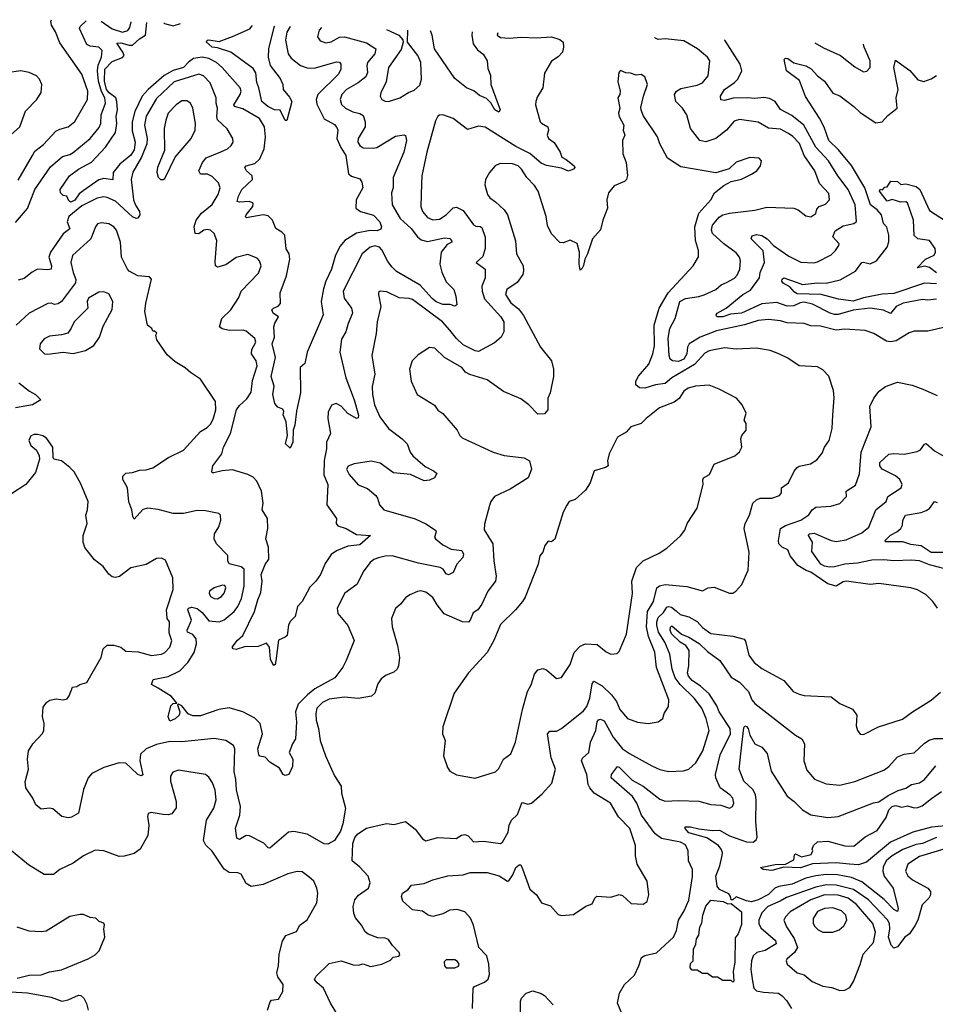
# Model space of a CAD drawing. Extents: x 1493970 to 1595317, y 729910 to 844791.
# Tile 245 of 256: x 1544849 to 1550249, y 833759 to 839567. Entities that reach past the tile are written whole.
import ezdxf

# ---------------------------------------------------------------- set-up
doc = ezdxf.new("R2010")
doc.units = 0

msp = doc.modelspace()

# ---------------------------------------------------------------- linework, layer by layer
at = {"layer": '0CON10XD'}
for points in [[(1544839.4, 838620.6), (1544924.7, 838765.3), (1544939.1, 838790.9), (1544989.9, 838830.1), (1545061.8, 838908.2), (1545085, 838921.5), (1545135.4, 838934.6), (1545175, 838966.9), (1545248.9, 839095), (1545251.1, 839145), (1545215.5, 839245), (1545085, 839430), (1545059.6, 839495), (1545036.8, 839535), (1545033.5, 839556.5), (1545036.8, 839566.7)], [(1544825, 838370.4), (1544895, 838453.5), (1544938.6, 838565), (1545031, 838699), (1545101.1, 838758.9), (1545145, 838770.9), (1545165, 838783.9), (1545265, 838865.4), (1545318.5, 838931.5), (1545328, 838955), (1545328.7, 839005), (1545354.8, 839075), (1545351.5, 839105), (1545332.5, 839142.5), (1545313.8, 839205), (1545307.2, 839265), (1545311.5, 839298.5), (1545330.7, 839345), (1545335.4, 839385.4), (1545315, 839403.8), (1545265, 839410.4), (1545245, 839420), (1545202.7, 839515), (1545205, 839527.5), (1545240.5, 839559.5), (1545240.7, 839560.9)], [(1546629.5, 839520.1), (1546615.6, 839505), (1546605.7, 839465), (1546621.1, 839441.1), (1546655, 839429.4), (1546685, 839436.7), (1546735, 839464.4), (1546765, 839466.4), (1546895, 839430.3), (1546949.1, 839395), (1546943.9, 839365), (1546900.4, 839315), (1546896, 839295), (1546900.3, 839255), (1546889.7, 839230.3), (1546845.7, 839194.3), (1546776.9, 839155), (1546749.2, 839125), (1546739.6, 839095), (1546746.7, 839066.7), (1546770, 839045), (1546813.4, 839023.4), (1546855, 839014.2), (1546875, 839001.1), (1546887.2, 838965), (1546887.2, 838935), (1546845.5, 838865), (1546843.8, 838845), (1546855, 838825.6), (1546875, 838810.9), (1546931.4, 838808.6), (1546955, 838813.8), (1547065, 838878.8), (1547115, 838887.5), (1547125, 838883.8), (1547130.9, 838855), (1547115.3, 838784.7), (1547051.8, 838635), (1547051.1, 838575), (1547042.2, 838545), (1547046.2, 838475), (1547093.5, 838393.5), (1547157.3, 838335), (1547195, 838285.4), (1547217.4, 838267.4), (1547255, 838259.1), (1547355, 838280), (1547385, 838275.8), (1547396, 838265), (1547396.7, 838255), (1547369.7, 838240.3), (1547335.5, 838195), (1547326.1, 838125), (1547338.4, 838078.4), (1547365, 838020), (1547409.2, 837975), (1547422, 837935), (1547426.2, 837885), (1547415, 837876.7), (1547387.3, 837887.3), (1547345, 837886.2), (1547305, 837902), (1547281.4, 837921.4), (1547211.6, 838001.6), (1547072, 838082), (1547045, 838106.8), (1547019.6, 838139.6), (1546985, 838208.9), (1546971.1, 838225), (1546945, 838232), (1546915, 838225.4), (1546868.8, 838185), (1546756.2, 837965), (1546761.8, 837925), (1546805.5, 837865), (1546812.2, 837835), (1546785.4, 837775), (1546771.8, 837725), (1546747.8, 837682.2), (1546737.1, 837605), (1546772.3, 837455), (1546822.4, 837325), (1546846.6, 837233.4), (1546845, 837217.5), (1546835, 837214.4), (1546785, 837243.5), (1546745, 837286.4), (1546715, 837303.5), (1546687.2, 837292.8), (1546668.6, 837251.4), (1546665.5, 837215), (1546681.5, 837125), (1546658.9, 837075), (1546658.5, 837035), (1546643.9, 836966.1), (1546641.9, 836881.9), (1546666.2, 836825), (1546660.7, 836705), (1546717.8, 836625), (1546715.5, 836595.5), (1546725, 836580.6), (1546775, 836564.6), (1546835, 836530.8), (1546918.8, 836525), (1546855, 836469.7), (1546785, 836460.4), (1546717, 836433), (1546685, 836411.4), (1546650.7, 836359.3), (1546622.2, 836295), (1546595, 836254), (1546560.3, 836219.7), (1546515, 836135.6), (1546486.7, 836105), (1546473.9, 836046.1), (1546445, 836017.5), (1546434.2, 835995.8), (1546426.2, 835935), (1546415, 835923.8), (1546375, 835907.5), (1546360, 835785), (1546355, 835764.2), (1546345, 835757.5), (1546329.1, 835795), (1546322.1, 835865), (1546305, 835889.4), (1546255, 835868.9), (1546175, 835867.7), (1546125, 835852.1), (1546108.8, 835855), (1546102.5, 835865), (1546133.4, 835906.6), (1546165.8, 835935), (1546234.7, 836075), (1546252.7, 836145), (1546271.9, 836188.1), (1546280, 836255), (1546272.7, 836295), (1546296.6, 836353.4), (1546317.5, 836385), (1546316.9, 836455), (1546301.4, 836505), (1546313.2, 836565), (1546310.4, 836625), (1546279.6, 836675), (1546284.6, 836714.6), (1546276, 836785), (1546246.9, 836845), (1546225, 836868.8), (1546195, 836884.1), (1546105, 836912.5), (1546043.9, 836906.1), (1545993.3, 836893.3), (1545984.3, 836894.3), (1545981.4, 836901.4), (1545988.9, 836935), (1546040.6, 837005), (1546051.1, 837045), (1546092.9, 837125), (1546127.5, 837265), (1546145, 837291.8), (1546189, 837331), (1546215, 837370), (1546221.9, 837438.1), (1546249.1, 837525), (1546243.6, 837553.6), (1546215.4, 837595), (1546218.5, 837621.5), (1546241.4, 837665), (1546235, 837685.8), (1546185, 837728.6), (1546166.3, 837736.3), (1546085, 837733.3), (1546043.4, 837743.4), (1546028, 837755), (1546041.1, 837805), (1546095, 837855.8), (1546142, 837928), (1546155.6, 837965), (1546258, 838072), (1546273.1, 838115), (1546264.2, 838145), (1546250.3, 838160.3), (1546195, 838180.8), (1546125, 838164.2), (1546065, 838120), (1546015, 838106), (1546004.3, 838115), (1546001.2, 838141.2), (1546012.1, 838265), (1545995.3, 838305.3), (1545975.3, 838325.3), (1545955, 838330), (1545935, 838324.4), (1545905, 838304), (1545883.8, 838305), (1545878.2, 838345), (1545890.7, 838385), (1545921.8, 838425), (1545985, 838476.4), (1546018.9, 838535), (1546031.5, 838575), (1546022.5, 838605), (1545985, 838641.9), (1545956.3, 838656.3), (1545915, 838655.6), (1545904.6, 838675), (1545927.7, 838725), (1545948.8, 838751.2), (1546035, 838787.1), (1546074, 838805), (1546095.8, 838825), (1546107.1, 838845), (1546105.7, 838865), (1546072.4, 838922.4), (1546016, 838976), (1546011.9, 838995), (1546016.4, 839045), (1546008.5, 839075), (1546008.7, 839105), (1545973.3, 839193.3), (1545933.3, 839235), (1545905, 839245.9), (1545760.2, 839199.8), (1545655, 839102.2), (1545595, 838997.1), (1545585.2, 838945), (1545600.8, 838865), (1545598.8, 838835), (1545567.6, 838755), (1545516.5, 838666.5), (1545505.8, 838625), (1545521, 838505), (1545531.7, 838471.7), (1545556.2, 838435), (1545558.5, 838415), (1545545, 838395.7), (1545535, 838394.4), (1545515, 838404.5), (1545415, 838495.3), (1545365, 838518.8), (1545345, 838521.4), (1545305, 838513.1), (1545215, 838468.9), (1545139.8, 838405), (1545128.6, 838375), (1545145, 838332.5), (1545105.7, 838304.3), (1545030.3, 838195), (1545021.8, 838165), (1545035.8, 838115), (1545033.9, 838096.1), (1545015, 838090.8), (1544955, 838094.6), (1544922, 838078), (1544875, 838040), (1544839.9, 838030.1)], [(1546443.5, 839525.6), (1546425, 839492.5), (1546416, 839445), (1546432.9, 839365), (1546449.1, 839339.1), (1546505, 839296.4), (1546545, 839283.2), (1546585, 839281.4), (1546717.4, 839317.4), (1546735.5, 839315.5), (1546742.5, 839305), (1546742.2, 839275), (1546729.5, 839245), (1546607.7, 839125), (1546598.1, 839095), (1546600.8, 839069.2), (1546645, 838982.1), (1546705, 838947.9), (1546720.2, 838930.2), (1546724.5, 838915), (1546720.3, 838865), (1546742.9, 838812.9), (1546772.5, 838765), (1546787.5, 838657.5), (1546805, 838642.9), (1546855, 838627.5), (1546867.4, 838607.4), (1546873.1, 838575), (1546834, 838505), (1546832, 838455), (1546858.8, 838435), (1546935, 838413.8), (1546973.5, 838375), (1546983.3, 838345), (1546979.1, 838330.9), (1546958.1, 838321.9), (1546915, 838323.6), (1546835, 838306.8), (1546767.1, 838265), (1546739.2, 838230.8), (1546711.8, 838178.2), (1546688.5, 838095), (1546655.2, 838024.8), (1546640.8, 837979.2), (1546626.2, 837905), (1546638.5, 837825), (1546622.1, 837787.9), (1546544.2, 837605), (1546531.2, 837538.8), (1546502.9, 837515), (1546505.6, 837365), (1546481.5, 837258.5), (1546472.1, 837175), (1546462, 837145), (1546460.4, 837075), (1546445, 837040), (1546416.4, 837065), (1546429.2, 837115), (1546420, 837195), (1546403.3, 837235), (1546407.5, 837255), (1546400, 837270), (1546371.2, 837281.2), (1546353.6, 837303.6), (1546342.9, 837355), (1546350, 837405), (1546331.3, 837461.3), (1546357.9, 837575), (1546337.3, 837655), (1546351.8, 837695), (1546347.5, 837755), (1546353, 837777), (1546376, 837815), (1546344, 837835), (1546335.8, 837855), (1546345, 837865.6), (1546373.4, 837876.6), (1546386.5, 837893.5), (1546385.5, 837955), (1546421.6, 838055), (1546441.7, 838155), (1546437.5, 838185), (1546420.2, 838215), (1546412.1, 838295), (1546395, 838313.5), (1546358.9, 838335), (1546340.9, 838385), (1546315, 838410.7), (1546285, 838415.8), (1546185, 838398), (1546180, 838405), (1546184.6, 838415), (1546224.4, 838465), (1546225.8, 838485), (1546204.5, 838494.5), (1546145, 838490.5), (1546132.5, 838495), (1546139.2, 838525), (1546158.9, 838565), (1546222.9, 838625), (1546220, 838645), (1546187.5, 838675), (1546176, 838695), (1546184.6, 838705.4), (1546235, 838718.5), (1546264.7, 838745.3), (1546290, 838805), (1546298.9, 838875), (1546292.3, 838935), (1546263, 838983), (1546165, 839041), (1546116, 839055), (1546111.6, 839065), (1546150.2, 839125), (1546154.7, 839145), (1546148.9, 839165), (1546043.1, 839285), (1546010, 839315), (1545965, 839337.4), (1545925, 839345.8), (1545875, 839338.4), (1545845, 839317), (1545815.2, 839284.7), (1545755, 839267.9), (1545702, 839238), (1545607.1, 839155), (1545570.5, 839115), (1545528.1, 839025), (1545513.3, 838965), (1545512.1, 838912.1), (1545530.2, 838845), (1545525, 838800), (1545505, 838766.9), (1545438.9, 838715), (1545400.9, 838665), (1545397.4, 838622.6), (1545345, 838629.7), (1545315, 838622.4), (1545223.2, 838556.8), (1545200.3, 838539.7), (1545175, 838503.1), (1545151.1, 838491.1), (1545138.3, 838498.3), (1545126.4, 838526.4), (1545105, 838530), (1545090, 838545), (1545087.5, 838565), (1545142.9, 838645), (1545195, 838685.4), (1545273.2, 838726.8), (1545354.5, 838815.5), (1545415, 838901.1), (1545421.6, 838955), (1545417.5, 838995), (1545426.5, 839035), (1545422.8, 839085), (1545415.6, 839105.6), (1545376.6, 839135), (1545361.6, 839155), (1545350.1, 839205), (1545350.5, 839275), (1545395, 839320.7), (1545455, 839342.7), (1545464.8, 839355), (1545458.1, 839375), (1545421.5, 839428.5), (1545445, 839430.6), (1545495, 839416), (1545515, 839416.4), (1545555, 839454.1), (1545591.9, 839475), (1545598.8, 839550.4)], [(1545329.8, 839558.3), (1545393.6, 839513.6), (1545455, 839493.3), (1545487.6, 839502.4), (1545499.4, 839520.6), (1545507.2, 839553.1)], [(1545699.5, 839547.4), (1545703.4, 839543.4), (1545755, 839530.2), (1545796.8, 839544.6)], [(1546351.3, 839528.3), (1546348.1, 839521.9), (1546316.3, 839395), (1546313.7, 839345), (1546326.7, 839296.7), (1546385, 839220), (1546401.2, 839185), (1546403.8, 839155), (1546440.5, 839110.5), (1546453.3, 839085), (1546425, 838972.5), (1546415, 838971.2), (1546385, 839032.5), (1546351.2, 839035), (1546313.3, 839055), (1546277.5, 839085), (1546260, 839165), (1546247, 839197), (1546242.4, 839252.4), (1546225, 839278.5), (1546094.2, 839374.2), (1546015, 839401.4), (1545984.5, 839405), (1545950, 839435), (1545954, 839445), (1545965, 839447.2), (1546025, 839438.9), (1546105, 839468.3), (1546207.1, 839512.9), (1546219.7, 839530.3), (1546220.3, 839532.1)], [(1547012, 839508.9), (1547084.5, 839474.5), (1547108.3, 839448.3), (1547111.2, 839435), (1547098.6, 839391.4), (1547024.6, 839285), (1547009.8, 839200.2), (1546978.1, 839135), (1546975.8, 839115), (1546985, 839096.2), (1547005, 839085.8), (1547025, 839084.4), (1547090, 839105), (1547142.1, 839137.9), (1547175, 839151.2), (1547208.8, 839181.2), (1547219.2, 839215), (1547215.5, 839315), (1547197.8, 839355), (1547136.2, 839435), (1547138.5, 839505.2)], [(1547668.9, 839489.7), (1547664.4, 839475), (1547685, 839461.2), (1547735, 839457.7), (1547805.5, 839464.5), (1547895, 839459.1), (1547985, 839465.5), (1548035, 839450.8), (1548054, 839435), (1548056.9, 839405), (1548049.5, 839375), (1548025, 839347.9), (1547985, 839322.9), (1547945, 839251.2), (1547934.3, 839165), (1547900.5, 839109.5), (1547893.5, 839085), (1547891.9, 839065), (1547919.5, 838965), (1547925.5, 838955.5), (1547962.9, 838935), (1547968.6, 838915), (1547960, 838885), (1547967.5, 838865), (1548001.8, 838841.8), (1548035.7, 838785), (1548045.7, 838755), (1548071.9, 838741.9), (1548118.4, 838705), (1548122.1, 838695), (1548114.6, 838685), (1548085, 838672.8), (1548045, 838690), (1547955, 838707.3), (1547925, 838720.3), (1547857.6, 838777.6), (1547775, 838818.2), (1547595, 838933.3), (1547555, 838937.7), (1547489.2, 838919.2), (1547405, 838984.2), (1547345, 839005.8), (1547325, 839003.8), (1547315, 838996.7), (1547300.7, 838969.3), (1547250.7, 838785), (1547221.2, 838645), (1547218.9, 838601.1), (1547214.6, 838465), (1547225.5, 838435), (1547255, 838400), (1547285, 838386.4), (1547325, 838390.4), (1547365, 838415.4), (1547405, 838457.7), (1547425, 838461.1), (1547465, 838441.5), (1547526.2, 838356.2), (1547538.9, 838348.9), (1547565, 838347.8), (1547575, 838340), (1547593.9, 838283.9), (1547593.9, 838216.1), (1547579.9, 838170.1), (1547541.2, 838135), (1547594.3, 838094.3), (1547594.1, 838045), (1547575.3, 837995), (1547576.5, 837965), (1547590.9, 837920.9), (1547687.3, 837815), (1547704.5, 837785), (1547703.5, 837725), (1547689.4, 837695), (1547649.9, 837660.1), (1547555, 837610.4), (1547535, 837613.9), (1547465, 837649.4), (1547425, 837685.3), (1547385.8, 837735), (1547342.1, 837785), (1547165, 837916.2), (1547145, 837922.9), (1547086.6, 837926.6), (1547015, 837961.4), (1546975, 837966.2), (1546965, 837957.5), (1546964.2, 837945.8), (1546978.8, 837875), (1546958.2, 837785), (1546951.9, 837715), (1546926.5, 837585), (1546942.7, 837475), (1546927.6, 837402.4), (1546930, 837355), (1546942.2, 837295), (1546972.7, 837225), (1547024.5, 837155), (1547104.4, 837095), (1547133.3, 837065), (1547151.9, 837015), (1547168.1, 836995), (1547241.3, 836931.3), (1547294.2, 836904.2), (1547309.2, 836889.2), (1547295.8, 836865), (1547265, 836850), (1547235, 836846.2), (1547154.3, 836884.3), (1547053.6, 836893.6), (1546975, 836950), (1546921.7, 836961.7), (1546822.1, 836947.9), (1546786.7, 836933.3), (1546777.1, 836915), (1546792.2, 836885), (1546845, 836822.5), (1546900.9, 836800.9), (1546950, 836760), (1546960, 836745), (1546970.8, 836705), (1546997.5, 836675), (1547182.1, 836622.1), (1547245, 836594), (1547302, 836555), (1547305.6, 836545), (1547295.8, 836515), (1547300.8, 836505), (1547345, 836470), (1547394.1, 836444.1), (1547456.5, 836435), (1547467.1, 836415), (1547462.5, 836395), (1547428, 836355), (1547404.7, 836305.3), (1547378.7, 836291.3), (1547365, 836297.5), (1547345.8, 836325.8), (1547328.8, 836335), (1547200.2, 836360.2), (1547045, 836403.4), (1547005, 836402.9), (1546965, 836392.9), (1546937.7, 836382.3), (1546916.5, 836365), (1546877.8, 836315), (1546838.1, 836235), (1546767.1, 836185), (1546722.2, 836095), (1546724.5, 836064.5), (1546785, 835993.3), (1546821.2, 835905), (1546775, 835786.7), (1546755, 835746.7), (1546707.1, 835685), (1546590.4, 835619.6), (1546545.7, 835584.3), (1546491.1, 835528.9), (1546475.9, 835485), (1546482.1, 835425), (1546475.9, 835324.1), (1546457.1, 835295), (1546438.8, 835245), (1546459.6, 835205), (1546457.8, 835162.2), (1546435.6, 835114.4), (1546415, 835108.8), (1546403.8, 835115), (1546381.4, 835151.4), (1546325, 835187.5), (1546297.3, 835217.3), (1546265, 835222.5), (1546259.8, 835229.8), (1546252.9, 835265), (1546281.1, 835355), (1546267.5, 835415), (1546236.3, 835446.3), (1546165, 835484.5), (1546085, 835508), (1546022.8, 835497.2), (1545915, 835460), (1545870.5, 835460.5), (1545842.9, 835472.9), (1545805, 835520), (1545785, 835529.4), (1545780.6, 835525), (1545792.7, 835485), (1545789.5, 835465), (1545765, 835443.1), (1545735, 835429.2), (1545725.5, 835455), (1545741.1, 835518.9), (1545755, 835533.3), (1545776, 835535), (1545743.8, 835575), (1545665, 835624.6), (1545626, 835645), (1545635.5, 835674.5), (1545725, 835692), (1545794.3, 835725), (1545841.3, 835775), (1545877.6, 835835), (1545891.1, 835885), (1545889.2, 835915), (1545870.2, 835940.2), (1545838.9, 835955), (1545837.1, 835965), (1545863.1, 836025), (1545840.6, 836085), (1545844.2, 836095), (1545865, 836101.9), (1545895, 836093.6), (1545925, 836069.5), (1545965, 836020.4), (1546025.4, 836015.4), (1546055, 836027.3), (1546113.2, 836075), (1546134.8, 836105), (1546156.6, 836153.4), (1546173.3, 836225), (1546172.3, 836325), (1546155, 836340.3), (1546085, 836356.8), (1546075.8, 836375), (1546076.9, 836406.9), (1546010, 836475), (1545996.2, 836505), (1545998, 836535), (1546024.2, 836575.8), (1546036, 836615), (1546033.9, 836643.9), (1546024, 836654), (1545945, 836670), (1545895, 836671.9), (1545815, 836653.3), (1545755, 836653.8), (1545665, 836677.5), (1545605, 836686.4), (1545575, 836677.5), (1545525, 836621.2), (1545515.9, 836635.9), (1545510, 836675), (1545493.4, 836723.4), (1545484.4, 836805), (1545458.1, 836855), (1545457.5, 836875), (1545475, 836891.9), (1545515, 836895.4), (1545555, 836909.5), (1545595, 836911.8), (1545635, 836923.6), (1545726.5, 836983.5), (1545815, 837026.7), (1545915, 837138.6), (1545955, 837161.1), (1545975, 837180.8), (1545990.5, 837209.5), (1546005.3, 837265), (1546003.7, 837313.7), (1545915.8, 837445.8), (1545856.7, 837485), (1545824.1, 837514.1), (1545765, 837548.8), (1545719.1, 837589.1), (1545658.3, 837678.3), (1545652.5, 837705), (1545657, 837717), (1545645, 837730), (1545635, 837730), (1545627.5, 837745), (1545602.5, 837765), (1545588, 837845), (1545593.1, 837895), (1545626.4, 838036.4), (1545615, 838050), (1545545, 838056), (1545495, 838084.3), (1545485, 838096), (1545449.6, 838165), (1545444.5, 838255), (1545420.5, 838325), (1545405, 838344.3), (1545375, 838362.5), (1545330.8, 838369.2), (1545308.3, 838361.7), (1545295.8, 838344.2), (1545268.1, 838275), (1545160, 838175), (1545151.5, 838135), (1545164, 838075), (1545179.7, 838035), (1545178.1, 838015), (1545094.7, 837905.3), (1545075, 837890.5), (1545055, 837886.7), (1545034.6, 837894.6), (1545015, 837893.3), (1544905, 837834.7), (1544827.3, 837765)], [(1547516.7, 839494.1), (1547514.7, 839475), (1547523.9, 839423.9), (1547549.4, 839389.4), (1547582.8, 839362.8), (1547606.7, 839325), (1547609.7, 839279.7), (1547625, 839240), (1547627.1, 839185), (1547682.1, 839035), (1547675, 839020.9), (1547652, 839035), (1547626.8, 839076.8), (1547601.4, 839101.4), (1547560.4, 839120.4), (1547527.7, 839147.7), (1547485, 839164.5), (1547415, 839219.5), (1547295.3, 839395), (1547281.8, 839475), (1547271.3, 839501.3)], [(1550315, 837754.4), (1550205, 837729.4), (1550125, 837729.2), (1550095, 837720), (1550018, 837672), (1549985, 837665.6), (1549960.6, 837670.6), (1549885.4, 837715.4), (1549835, 837732.5), (1549715, 837741.6), (1549665, 837735.8), (1549571.8, 837758.2), (1549515, 837760), (1549475, 837774.5), (1549375, 837778.5), (1549335, 837789.6), (1549265, 837797.5), (1549205, 837793.1), (1549123.8, 837766.2), (1548959.3, 837730.7), (1548862.1, 837695), (1548796.4, 837655), (1548786.8, 837635), (1548783.9, 837595), (1548765, 837564.8), (1548735, 837550.6), (1548698, 837555), (1548684.6, 837564.6), (1548679.1, 837585), (1548672.5, 837687.5), (1548684.1, 837745), (1548713.8, 837805), (1548742.1, 837905), (1548775, 837922.6), (1548855, 837933.2), (1548885, 837944.1), (1548955, 837975.9), (1548986.5, 838003.5), (1549017.4, 838017.4), (1549065, 838042.9), (1549080.6, 838059.4), (1549096, 838095), (1549099.4, 838145), (1549094.5, 838165), (1549075, 838191.5), (1549002.3, 838245), (1548934.7, 838305), (1548928.9, 838325), (1548935.2, 838354.8), (1548975, 838402.3), (1548995, 838414.7), (1549035, 838424.7), (1549185, 838443.1), (1549255, 838460.6), (1549415, 838455.6), (1549440, 838445), (1549485, 838410.6), (1549515, 838403.1), (1549545, 838423.8), (1549550.5, 838449.5), (1549563.8, 838465), (1549600.7, 838479.3), (1549625.5, 838505), (1549620.6, 838540.6), (1549565, 838600), (1549538.5, 838675), (1549475.6, 838765.6), (1549447.1, 838837.1), (1549407.9, 838877.9), (1549382.5, 838895), (1549335, 838920.3), (1549265, 838926.1), (1549205, 838962.7), (1549095, 838978.8), (1549062.7, 838967.3), (1549017.3, 838915), (1548955, 838866.7), (1548895, 838845.4), (1548860, 838855), (1548804.4, 838924.4), (1548783.1, 839005), (1548757.5, 839045), (1548717.9, 839085), (1548710.4, 839125), (1548722.2, 839145), (1548748.2, 839161.8), (1548845, 839180), (1548876.2, 839195), (1548909.2, 839235), (1548919.5, 839325), (1548905.6, 839345), (1548846.9, 839395), (1548765, 839442.3), (1548656.3, 839453.7), (1548615, 839450.4), (1548595, 839458.8), (1548593.3, 839460.8)], [(1550255, 837918.3), (1550205, 837913.3), (1550172.9, 837917.1), (1550060, 837895), (1550018.5, 837875), (1549985, 837833.6), (1549943.4, 837853.4), (1549865, 837865.6), (1549765, 837852.6), (1549675, 837827.1), (1549655, 837827.2), (1549628.8, 837835), (1549525, 837888.7), (1549475, 837900.8), (1549452.5, 837897.5), (1549415, 837879.4), (1549375, 837876.8), (1549315, 837899.3), (1549225, 837891), (1549105.2, 837834.8), (1549040.3, 837829.7), (1548995, 837813.3), (1548965, 837813.1), (1548958.3, 837818.3), (1548955.8, 837825), (1548962.5, 837835), (1549014.7, 837865.3), (1549113.8, 837945), (1549158.1, 837971.9), (1549212.3, 838045), (1549216.2, 838075), (1549242.1, 838135), (1549232.8, 838202.8), (1549163.8, 838275), (1549168.3, 838291.7), (1549195, 838299.2), (1549225, 838294.2), (1549258, 838275), (1549294, 838235), (1549385, 838171.2), (1549455, 838137.1), (1549533.3, 838133.3), (1549555, 838138.5), (1549635, 838179.1), (1549660.5, 838205), (1549680.5, 838235), (1549680.9, 838245), (1549645.5, 838285), (1549658.8, 838321.2), (1549705, 838350.7), (1549767.5, 838365), (1549784, 838376), (1549776.3, 838475), (1549734.4, 838565), (1549673.7, 838645), (1549619.7, 838735), (1549545.2, 838815.2), (1549474.1, 838945), (1549402.4, 839002.4), (1549335, 839037.5), (1549304.1, 839084.1), (1549271.8, 839101.8), (1549238.3, 839108.3), (1549185, 839101.6), (1549144, 839106), (1549057.1, 839102.9), (1549005, 839089.4), (1548984.3, 839094.3), (1548982.9, 839115), (1549005.8, 839155), (1549065, 839195.5), (1549083.4, 839216.6), (1549106.9, 839265), (1549098.6, 839305), (1549008.5, 839445), (1549005.6, 839447.7)], [(1549538, 839430.7), (1549590, 839400), (1549688.8, 839355), (1549775, 839288.6), (1549825, 839259.2), (1549845, 839264), (1549865, 839283.8), (1549864.4, 839325), (1549830, 839405), (1549825.6, 839421.6)], [(1550255, 838009.2), (1550185, 838013), (1550005, 837951), (1549935, 837947.6), (1549825, 837925.6), (1549765, 837906.2), (1549677.3, 837917.3), (1549575, 837946.6), (1549435, 837949.5), (1549418.8, 837958.8), (1549390.6, 837990.6), (1549352.1, 838012.1), (1549344.7, 838025), (1549345, 838036.2), (1549355, 838043.5), (1549435, 838016), (1549465, 838003.9), (1549555, 838015.5), (1549605, 838012.1), (1549687.5, 838032.5), (1549777.3, 838082.7), (1549815, 838134.3), (1549825, 838137.1), (1549865, 838127.5), (1549901.9, 838145), (1549965.5, 838224.5), (1549974.5, 838255.5), (1549974, 838295), (1549962.8, 838342.8), (1549944.1, 838365), (1549931.8, 838415), (1549905.3, 838445), (1549867, 838475), (1549834.1, 838575), (1549755, 838706.5), (1549678.5, 838798.5), (1549620.6, 838855), (1549593.1, 838933.1), (1549566.7, 838985), (1549483.3, 839113.3), (1549448.9, 839208.9), (1549372, 839265), (1549357.5, 839332.5), (1549365, 839340), (1549378.6, 839338.6), (1549415, 839312.3), (1549485, 839295.2), (1549516.5, 839276.5), (1549555, 839235.5), (1549596.2, 839205), (1549643.6, 839133.6), (1549685, 839117.8), (1549767.8, 839055), (1549805, 839018.9), (1549898.6, 838958.6), (1549935, 838964.3), (1549968.7, 839001.3), (1550024.5, 839045), (1550019, 839105), (1550029.7, 839155), (1550004.7, 839285.3), (1550015, 839327.5), (1550097.9, 839267.9), (1550145, 839211.9), (1550182, 839202), (1550225, 839218.4), (1550255, 839236.8)], [(1544795.6, 838885), (1544850.8, 838935), (1544883.4, 839026.6), (1544950, 839095), (1544975, 839137.5), (1544979.2, 839185), (1544965, 839216.7), (1544948.8, 839235), (1544905.7, 839255.7), (1544855.8, 839265.8), (1544775, 839252.5)], [(1546725.6, 833695), (1546682.7, 833765), (1546640.6, 833855), (1546602.9, 833885), (1546588.6, 833905), (1546597.1, 833925), (1546675, 833998.9), (1546745, 834015.3), (1546815, 833990.9), (1546845, 833990), (1546875, 833997.5), (1546917.7, 833982.3), (1546985, 833996.2), (1547035, 834020), (1547052.3, 834037.7), (1547085, 834043.8), (1547090, 834050), (1547086.2, 834065), (1547046.7, 834105), (1547025, 834141.2), (1547005, 834148.6), (1546961.2, 834151.2), (1546905, 834172), (1546885.6, 834185.6), (1546865, 834226), (1546828.9, 834268.9), (1546819.5, 834295), (1546815.5, 834335), (1546825.5, 834375), (1546847.6, 834402.4), (1546905.3, 834444.7), (1546915.5, 834475), (1546904.4, 834515), (1546855, 834568.1), (1546810, 834605), (1546813, 834707), (1546825, 834742), (1546844, 834765), (1546895, 834797.8), (1546951.7, 834811.7), (1547014.5, 834825.5), (1547055, 834818.9), (1547125, 834837.3), (1547181.2, 834791.2), (1547224.5, 834734.5), (1547245, 834722.5), (1547315, 834743.1), (1547422.4, 834737.6), (1547455, 834756.9), (1547475, 834761.1), (1547493.7, 834753.7), (1547525, 834717.1), (1547585, 834721.2), (1547685, 834707.5), (1547696.2, 834715), (1547730, 834775), (1547735.5, 834815), (1547750, 834845), (1547785, 834878), (1547808.3, 834941.7), (1547815, 834949.2), (1547845, 834938.8), (1547866.7, 834945), (1547929.5, 835000.5), (1547987, 835063), (1548008.1, 835145), (1547982.7, 835212.7), (1547961.9, 835355), (1547975, 835370.8), (1548015, 835370), (1548044.7, 835385.3), (1548175, 835489.6), (1548194.1, 835515), (1548210.9, 835565), (1548225, 835650), (1548235, 835664.3), (1548285, 835637.3), (1548339.2, 835585), (1548368, 835545), (1548387.8, 835497.8), (1548434.5, 835444.5), (1548493.4, 835423.4), (1548555, 835415.6), (1548614.4, 835425.6), (1548641.2, 835445), (1548650, 835475), (1548675.8, 835515), (1548677.8, 835555), (1548604.6, 835745), (1548594.6, 835835.4), (1548558.2, 835928.2), (1548545.8, 835985.8), (1548551.3, 836075), (1548586.3, 836135), (1548606.7, 836215), (1548621.8, 836228.2), (1548655, 836235.4), (1548782.9, 836222.9), (1548875, 836198.8), (1548910, 836215), (1548945, 836220), (1549035, 836184), (1549055, 836184), (1549073.3, 836195), (1549108.8, 836235), (1549145, 836320), (1549151.4, 836425), (1549121.2, 836565), (1549126.7, 836595), (1549154, 836645), (1549172.9, 836715), (1549194.7, 836735.3), (1549215, 836743.5), (1549285, 836744.5), (1549330, 836760), (1549342.5, 836775), (1549342.5, 836805), (1549383.6, 836835), (1549415.6, 836904.4), (1549435, 836926.2), (1549445.9, 836934.1), (1549513, 836947), (1549549.7, 836970.3), (1549580.9, 837009.1), (1549594.5, 837045.5), (1549622.5, 837085), (1549640, 837155), (1549644.1, 837234.1), (1549653, 837337), (1549649.1, 837379.1), (1549620.8, 837465), (1549585, 837501.2), (1549555, 837520), (1549445, 837524.2), (1549379.4, 837569.4), (1549326.5, 837596.5), (1549275, 837615.4), (1549195, 837629.4), (1549075, 837622.5), (1549005, 837630.8), (1548915, 837613.8), (1548889.9, 837600.1), (1548827.8, 837532.2), (1548695, 837454.8), (1548655, 837420.7), (1548597.8, 837412.2), (1548535, 837394.1), (1548504.5, 837394.5), (1548482.1, 837412.1), (1548482.2, 837435), (1548499.2, 837465), (1548558.7, 837535), (1548583, 837595), (1548592.9, 837642.9), (1548590, 837765), (1548621.2, 837865), (1548674.3, 837955.7), (1548820.6, 838115), (1548851.7, 838168.3), (1548852.7, 838205), (1548834.6, 838265), (1548831.2, 838345), (1548853.9, 838426.1), (1548925.6, 838505), (1548946, 838545), (1549001.5, 838588.5), (1549045, 838612.2), (1549105, 838625.7), (1549165, 838655.8), (1549196, 838675), (1549218, 838705), (1549223.3, 838735), (1549210.5, 838750.5), (1549155, 838754), (1549075, 838726), (1549032.7, 838687.3), (1548954.2, 838664.2), (1548748.7, 838698.7), (1548670.2, 838750.2), (1548623.8, 838835), (1548610, 838875), (1548525, 839002.5), (1548513.3, 839035), (1548511.7, 839048.3), (1548528, 839115), (1548551.2, 839185), (1548535, 839230), (1548515, 839243.3), (1548485, 839240), (1548451.7, 839251.7), (1548423, 839253), (1548393, 839267), (1548382.5, 839255), (1548377, 839203), (1548391.2, 839145), (1548388.8, 839125), (1548376.7, 839105), (1548387.5, 839045), (1548380, 839015), (1548383.8, 838995), (1548412.5, 838945), (1548407.5, 838915), (1548417.5, 838885), (1548403.3, 838855), (1548406.2, 838775), (1548426.2, 838725), (1548433, 838647), (1548426.7, 838625), (1548415, 838612.5), (1548355, 838587.5), (1548320.8, 838545), (1548310.8, 838505), (1548316, 838455), (1548288.6, 838385)], [(1545695, 838623.3), (1545705, 838630), (1545765.8, 838755), (1545859.4, 838865), (1545883.1, 838915), (1545885.6, 838955), (1545870.5, 839045), (1545855.7, 839075), (1545835, 839088.9), (1545805, 839087.3), (1545771.1, 839065), (1545725.6, 839015), (1545710, 838975), (1545700.8, 838925), (1545703.5, 838795), (1545661.9, 838695), (1545658, 838668), (1545665, 838637.5), (1545680, 838625), (1545695, 838623.3)], [(1548288.6, 838385), (1548275, 838327.5), (1548226.7, 838275), (1548198.6, 838185), (1548182.5, 838155), (1548175, 838117.5), (1548165, 838096.7), (1548155, 838090), (1548149.2, 838125), (1548150.8, 838195), (1548136.1, 838246.1), (1548095, 838266.2), (1548055, 838251.2), (1548035, 838253.3), (1547984.4, 838304.4), (1547962.2, 838352.2), (1547954.6, 838405), (1547905.9, 838555), (1547885, 838589.5), (1547840.5, 838635), (1547808.5, 838685), (1547788.1, 838705), (1547755, 838716.2), (1547682.1, 838717.9), (1547653.3, 838705), (1547620, 838665), (1547596.7, 838625), (1547591.7, 838591.7), (1547608.8, 838535), (1547621.2, 838515), (1547655, 838492.5), (1547706, 838445), (1547726.4, 838416.4), (1547772.8, 838262.8), (1547778.1, 838185), (1547818.8, 838115), (1547820, 838085), (1547815.7, 838064.3), (1547782.5, 838017.5), (1547721.4, 837975), (1547714.5, 837945), (1547745, 837897.5), (1547790.7, 837860.7), (1547821.1, 837821.1), (1547921.4, 837635), (1547985.8, 837555), (1547997.1, 837505), (1547997, 837463), (1547977.5, 837365), (1547964.2, 837335), (1547964, 837265), (1547945, 837242), (1547905, 837240.8), (1547851.9, 837295), (1547805, 837330.4), (1547703, 837373), (1547605, 837441.9), (1547503.5, 837473.5), (1547478.5, 837488.5), (1547455.6, 837515), (1547353.9, 837573.9), (1547298.3, 837628.3), (1547265, 837632.5), (1547199.7, 837590.3), (1547164, 837555), (1547147.5, 837505), (1547157.5, 837435), (1547193.3, 837355), (1547295, 837293.3), (1547314.3, 837264.3), (1547345, 837243.8), (1547428.8, 837145), (1547444.2, 837114.2), (1547459.5, 837099.5), (1547641.2, 837015), (1547706.7, 836996.7), (1547825, 836981.4), (1547856, 836965), (1547867.1, 836915), (1547847.5, 836865), (1547742.2, 836797.8), (1547648.8, 836755), (1547627.1, 836725), (1547618.9, 836701.1), (1547589.7, 836590.3), (1547587.3, 836557.3), (1547638.9, 836475), (1547645.4, 836375), (1547659.2, 836285), (1547655, 836254.2), (1547610.5, 836195), (1547575, 836119.2), (1547550, 836085), (1547522.5, 836067.5), (1547505, 836024), (1547495, 836013.6), (1547460, 836015), (1547352.9, 836062.9), (1547311.2, 836115), (1547285, 836159.4), (1547245, 836189.4), (1547215, 836196.9), (1547195.5, 836194.5), (1547150, 836175), (1547125, 836156.2), (1547095, 836118.8), (1547065.7, 836094.3), (1547042, 836035), (1547045.6, 835985), (1547076.9, 835875), (1547089.4, 835805), (1547083.5, 835755), (1547074.4, 835735), (1547055, 835717.5), (1547010.2, 835699.8), (1546981.2, 835678.8), (1546961.5, 835648.5), (1546942.9, 835595), (1546923.9, 835576.1), (1546845, 835562.8), (1546765, 835570.3), (1546675, 835558.4), (1546635, 835539.4), (1546601.6, 835505), (1546595.9, 835475), (1546598.2, 835435), (1546611.9, 835385), (1546621.1, 835315), (1546652.9, 835225), (1546705, 835106.7), (1546744.4, 835045), (1546747.5, 835005), (1546770.6, 834915), (1546755.6, 834824.4), (1546740.3, 834779.7), (1546705.4, 834724.6), (1546665.8, 834704.2), (1546645, 834705.7), (1546545, 834762.7), (1546465, 834778.2), (1546435, 834773.6), (1546325, 834680), (1546315, 834682), (1546288.9, 834708.9), (1546205, 834753.1), (1546185, 834754.5), (1546145, 834730.4), (1546129.6, 834739.6), (1546122.7, 834797.3), (1546146.6, 834875), (1546151.4, 834925), (1546128.4, 835025), (1546124.3, 835085), (1546113.1, 835133.1), (1546117.9, 835265), (1546109.2, 835285), (1546065, 835314.4), (1545995, 835327.3), (1545805, 835307.7), (1545735, 835309.7), (1545655, 835292.2), (1545595.6, 835265), (1545561.2, 835235), (1545557.5, 835195), (1545575, 835112.5), (1545565, 835107.3), (1545546.7, 835115), (1545505, 835153.3), (1545475, 835180.4), (1545435, 835183.4), (1545345, 835155.3), (1545275, 835121.1), (1545253.3, 835095), (1545224.6, 835025.4), (1545195, 834886.7), (1545155, 834863.3), (1545135, 834858.8), (1545096.8, 834866.8), (1545045, 834912), (1545025, 834915.7), (1544975, 834909.2), (1544944.3, 834935), (1544925.7, 834975.7), (1544885.8, 835035), (1544882.2, 835072.2), (1544900.6, 835145), (1544894.3, 835205), (1544901.2, 835255), (1544925.8, 835295), (1544983.1, 835356.9), (1544991.5, 835375), (1544993.5, 835415), (1544983.2, 835456.8), (1544988.3, 835511.7), (1545008.3, 835541.7), (1545027.7, 835552.3), (1545065, 835560.8), (1545105, 835554), (1545128.3, 835561.7), (1545141.7, 835578.3), (1545160.3, 835629.7), (1545185.8, 835634.2), (1545204.1, 835645.9), (1545245, 835657.5), (1545329.1, 835805), (1545340.9, 835855), (1545365, 835878.1), (1545405, 835878.1), (1545445, 835865.6), (1545475, 835842.5), (1545547.1, 835837.1), (1545625.5, 835815.5), (1545685, 835824), (1545705, 835834.6), (1545735, 835865.7), (1545747.1, 835902.9), (1545730, 835950), (1545731.8, 836015), (1545718.6, 836035), (1545715.6, 836085), (1545753.8, 836205), (1545752.1, 836275), (1545708, 836378), (1545685, 836390.6), (1545655, 836388.1), (1545595, 836352.5), (1545505, 836334.2), (1545438.2, 836281.8), (1545415, 836276.5), (1545395, 836281.1), (1545375, 836295.5), (1545340.8, 836340.8), (1545290.8, 836380.8), (1545232.8, 836452.8), (1545222.9, 836485), (1545222.5, 836525), (1545246.7, 836595), (1545240, 836645), (1545248.8, 836675), (1545252, 836725), (1545208.9, 836828.9), (1545169.4, 836899.4), (1545145.7, 836925.7), (1545095, 836963.8), (1545051.2, 836975), (1545046, 836985), (1545044.2, 837045), (1545007.9, 837097.9), (1544985, 837112.5), (1544955, 837120.5), (1544935, 837120.5), (1544915, 837111.9), (1544903.5, 837085), (1544914.1, 837055), (1544948.3, 837028.3), (1544964.4, 836995), (1544965.7, 836975), (1544942.5, 836895), (1544885.3, 836824.7), (1544800.2, 836769.8)], [(1550255, 838073.5), (1550215, 838105.5), (1550188, 838112), (1550142.3, 838102.3), (1550191.1, 838155), (1550241.5, 838178.5), (1550250, 838195), (1550247.2, 838217.2), (1550214.6, 838264.6), (1550145, 838274.3), (1550125, 838294.6), (1550120.6, 838385), (1550085, 838485.7), (1550075, 838493.1), (1550045, 838490.6), (1549995, 838506.2), (1549965, 838496.7), (1549920, 838555), (1549923, 838567), (1549937, 838563), (1549951.7, 838578.3), (1549965, 838580), (1549986.1, 838613.9), (1550025, 838612.5), (1550045, 838593.8), (1550075, 838598.6), (1550136.7, 838583.3), (1550157.8, 838565), (1550215, 838441.2), (1550309.5, 838379.5)], [(1545015, 837593.8), (1545105, 837606.2), (1545165, 837598), (1545237.5, 837615), (1545286, 837645), (1545320, 837695), (1545340.7, 837759.3), (1545395, 837856.7), (1545397.9, 837905), (1545375, 837949.2), (1545345, 837961.4), (1545315, 837960), (1545255.6, 837925), (1545247.5, 837905), (1545250, 837865), (1545169.4, 837785), (1545153.1, 837746.9), (1545132.3, 837717.7), (1545095, 837707.5), (1545025, 837700), (1544993.3, 837685), (1544970, 837655), (1544966.7, 837625), (1544995, 837596.7), (1545015, 837593.8)], [(1544844.7, 837424.7), (1544906, 837376), (1544942.9, 837355), (1544973.3, 837325), (1544925, 837294.3), (1544825, 837278)], [(1550262, 836095), (1550234.2, 836135), (1550194.6, 836174.6), (1550143.7, 836203.7), (1550105, 836215.6), (1549915, 836241.9), (1549865, 836234.5), (1549725, 836254.4), (1549705, 836251.8), (1549665, 836226.3), (1549615, 836238.8), (1549515, 836307.2), (1549488.1, 836318.1), (1549437.3, 836347.3), (1549393.4, 836403.4), (1549379.5, 836439.5), (1549345, 836455.4), (1549326.2, 836475), (1549324.1, 836495), (1549335.3, 836564.7), (1549365, 836583.8), (1549455, 836615.3), (1549503.7, 836646.3), (1549521.9, 836675), (1549545, 836691.1), (1549632.1, 836697.9), (1549685, 836712.9), (1549725.5, 836754.5), (1549723.8, 836785), (1549778, 836822), (1549802.6, 836887.4), (1549811.9, 837015), (1549870, 837165), (1549862.5, 837285), (1549886.7, 837335), (1549918.6, 837375), (1549955, 837403.1), (1550025, 837429.4), (1550111.7, 837411.7), (1550175, 837388.1), (1550259.7, 837349.7)], [(1547535, 835093.8), (1547655, 835131.2), (1547675, 835150), (1547702.5, 835205), (1547745, 835236.7), (1547773.2, 835305), (1547815, 835498.8), (1547844.4, 835605), (1547865, 835643.3), (1547884.6, 835705.4), (1547905, 835731.2), (1547935, 835740), (1547955, 835732.5), (1548015, 835680), (1548045, 835686.2), (1548096, 835764), (1548119.6, 835835), (1548155, 835871.4), (1548185, 835886), (1548255, 835881.2), (1548307.7, 835837.7), (1548335, 835823.3), (1548371.7, 835828.3), (1548385, 835840), (1548427.9, 835942.1), (1548463, 836183), (1548460, 836255), (1548486.1, 836335), (1548525, 836375.5), (1548620.3, 836419.7), (1548665, 836450), (1548747, 836523), (1548771.2, 836555), (1548786.2, 836595), (1548844.2, 836685), (1548880, 836825), (1548877, 836853), (1548882, 836865), (1548917.5, 836885), (1548944.5, 836945.5), (1549065.7, 836994.3), (1549095, 837017.5), (1549108, 837045), (1549101.2, 837095), (1549108, 837115), (1549133.3, 837145), (1549132.5, 837185), (1549122.5, 837205), (1549132.5, 837245), (1549110, 837295), (1549076.2, 837335), (1548975, 837387.5), (1548915, 837410), (1548835, 837405.7), (1548792.3, 837392.3), (1548765, 837375.6), (1548738.2, 837331.8), (1548709.7, 837310.3), (1548622.2, 837277.8), (1548542.9, 837215), (1548515, 837185.6), (1548453.3, 837165), (1548425, 837133.8), (1548373.8, 837105), (1548326.2, 837005), (1548316, 836965), (1548318.8, 836935), (1548303.3, 836925), (1548237.5, 836905), (1548213.3, 836835), (1548185, 836792.5), (1548125, 836737.5), (1548090, 836725), (1548075, 836703.3), (1548055, 836661.2), (1548005, 836502), (1547985, 836486.2), (1547965, 836490), (1547946.2, 836465), (1547935, 836426.7), (1547916.2, 836405), (1547907.5, 836355), (1547829.8, 836160.2), (1547815, 836134), (1547772.9, 836085), (1547685, 835999.2), (1547644.4, 835905), (1547605, 835834), (1547495, 835713.8), (1547411.2, 835595), (1547344, 835395), (1547342, 835355), (1547358.8, 835315), (1547348.8, 835225), (1547371.2, 835155), (1547386.7, 835135), (1547425, 835112), (1547535, 835093.8)], [(1550305, 836326.7), (1550215, 836350.5), (1550155, 836375.2), (1550108.8, 836378.8), (1550005, 836374.7), (1549945, 836381.1), (1549875, 836379.1), (1549789.6, 836360.4), (1549715, 836355.8), (1549655, 836339.5), (1549625, 836337.6), (1549595, 836343.5), (1549574.6, 836355), (1549519.8, 836429.8), (1549525.3, 836485), (1549500.6, 836525), (1549504.3, 836535), (1549535, 836538.8), (1549635, 836494.7), (1549665, 836489.6), (1549722.3, 836497.7), (1549815, 836539.4), (1549857.5, 836572.5), (1549898.9, 836675), (1549958.2, 836725), (1549967.9, 836755), (1550047.8, 836805), (1550052.7, 836825), (1550040.5, 836855), (1550015, 836876.1), (1549936, 836915), (1549921.4, 836935), (1549921.9, 836955), (1549975, 837003.8), (1550005, 837008.1), (1550065, 837003.1), (1550141.1, 837018.9), (1550161.3, 837028.7), (1550185, 837063.3), (1550195, 837066.2), (1550244.6, 837024.6), (1550313.3, 836985)], [(1550303, 836423), (1550225, 836424.8), (1550165, 836462.5), (1550105, 836471.5), (1550057.3, 836487.3), (1549956, 836486), (1549954, 836495), (1549983.7, 836526.3), (1550022.5, 836545), (1550045.8, 836565), (1550055.8, 836585), (1550057.8, 836615), (1550074, 836645), (1550165, 836660), (1550195, 836672.5), (1550215, 836682.5), (1550245, 836723.8), (1550259.1, 836719.1)], [(1546015, 836150.9), (1546038.6, 836165), (1546055.5, 836185), (1546065.5, 836215), (1546058.8, 836228.8), (1546045, 836231.5), (1545995, 836215.5), (1545968.9, 836195), (1545965.6, 836185), (1545974.4, 836165), (1545995, 836151.8), (1546015, 836150.9)], [(1547518.9, 833735), (1547523.1, 833855), (1547532, 833865), (1547590.5, 833889.5), (1547611.8, 833908.2), (1547620, 833935), (1547616.4, 833996.4), (1547603.5, 834045), (1547557.2, 834095), (1547525.8, 834225), (1547506.7, 834266.7), (1547473.6, 834303.6), (1547428.4, 834318.4), (1547385, 834314.3), (1547345, 834293.2), (1547285, 834276.7), (1547257.5, 834285), (1547225, 834307.5), (1547165, 834316), (1547108.3, 834368.3), (1547100, 834395), (1547106.7, 834415), (1547137.5, 834435), (1547158.8, 834461.2), (1547235, 834470.9), (1547285, 834492.5), (1547373.6, 834516.4), (1547465, 834522.9), (1547505, 834536.9), (1547605, 834536), (1547677.1, 834517.1), (1547725, 834485.7), (1547733, 834487), (1547758.1, 834521.9), (1547775, 834565.6), (1547795, 834582), (1547805, 834581.2), (1547815, 834558), (1547857.2, 834437.2), (1547896.2, 834405), (1547927.3, 834357.3), (1547979.4, 834339.4), (1548025, 834289.2), (1548045, 834282), (1548115, 834288.8), (1548187.5, 834337.5), (1548225, 834352.5), (1548240, 834385), (1548253, 834397), (1548335, 834390), (1548385, 834407.5), (1548405, 834400), (1548455, 834354.2), (1548525, 834350), (1548549.2, 834365), (1548559.2, 834405), (1548549.2, 834485), (1548491.4, 834585), (1548481.4, 834635), (1548480.6, 834695), (1548446.4, 834795), (1548381.1, 834865), (1548332.9, 834945), (1548237.8, 835005), (1548211.8, 835035), (1548202.1, 835055), (1548194.7, 835115), (1548163.1, 835195), (1548168.7, 835211.3), (1548206.2, 835243.8), (1548216.2, 835305), (1548245.9, 835374.1), (1548253.8, 835425), (1548262.6, 835437.4), (1548275, 835441.8), (1548295, 835431.1), (1548349.3, 835335), (1548405, 835266.8), (1548445, 835237.8), (1548576.2, 835165), (1548625, 835144.5), (1548675, 835132.2), (1548763.6, 835136.4), (1548795, 835145.6), (1548836.8, 835183.2), (1548877.1, 835255), (1548914.5, 835375), (1548898, 835445), (1548871.8, 835505), (1548827.2, 835565), (1548745, 835644.7), (1548714.4, 835684.5), (1548696.3, 835735), (1548682.8, 835825), (1548653.1, 835895), (1548616.6, 835955), (1548607.2, 835995), (1548606.2, 836015), (1548615, 836040), (1548645, 836070), (1548665, 836100.6), (1548675, 836105.8), (1548692.2, 836102.2), (1548720.5, 836080.5)], [(1548720.5, 836080.5), (1548745, 836057.5), (1548795, 836044.6), (1548845, 836016.4), (1548875, 835981.5), (1548925, 835946.8), (1549055, 835930), (1549122.1, 835912.1), (1549130.3, 835900.3), (1549149.3, 835819.3), (1549180, 835775), (1549225, 835740.6), (1549355, 835668.6), (1549410, 835605), (1549445, 835587.5), (1549475, 835581.4), (1549635, 835572.9), (1549685, 835534), (1549760.5, 835500.5), (1549786.2, 835465), (1549781.7, 835401.7), (1549790, 835375), (1549805, 835353.3), (1549825, 835350), (1549914.5, 835395.5), (1550055, 835441.1), (1550115, 835484.4), (1550225, 835553.1), (1550279.8, 835600.2)], [(1548401.7, 833701.7), (1548374, 833765), (1548386.2, 833825), (1548416.7, 833875), (1548475, 833930), (1548500.8, 833985), (1548516, 834035), (1548535, 834046.9), (1548605, 834061.9), (1548705, 834155.6), (1548722, 834195), (1548733.8, 834255), (1548768.7, 834311.3), (1548795, 834372.9), (1548816.9, 834513.1), (1548816.7, 834555), (1548792.5, 834605), (1548792.2, 834665), (1548775, 834699.2), (1548746.7, 834715), (1548635, 834736.9), (1548596, 834765), (1548516.8, 834875), (1548488.3, 834945), (1548462.1, 834985), (1548337.5, 835095), (1548338.6, 835115), (1548375, 835161.2), (1548385, 835158), (1548461.2, 835081.2), (1548525.9, 835045.9), (1548625, 834968.2), (1548655, 834956.4), (1548735, 834961.3), (1548855, 834957.8), (1548925, 834937.7), (1548983.7, 834933.7), (1549035, 834915.7), (1549053.5, 834926.5), (1549061.1, 834945), (1549055.6, 834975), (1549037.5, 834995), (1548980.9, 835035), (1548955.3, 835095), (1548953.3, 835115), (1548979.6, 835230.4), (1549041.2, 835355), (1549038.5, 835385), (1548973.9, 835483.9), (1548959.5, 835519.5), (1548915, 835589.7), (1548865, 835634.8), (1548815, 835669.6), (1548792.7, 835695), (1548786.7, 835715), (1548794.5, 835755), (1548796.7, 835845), (1548776.7, 835875), (1548744.9, 835894.9), (1548692.6, 835945), (1548684.8, 835965), (1548687, 835983), (1548695, 835990.5), (1548751.7, 835941.7), (1548795.2, 835925.2), (1548857.2, 835887.2), (1548905, 835840.6), (1548977.6, 835787.6), (1549045, 835688.2), (1549095, 835660), (1549147.5, 835605), (1549167.7, 835555), (1549185, 835533.6), (1549425, 835345.6), (1549462, 835325), (1549477.1, 835295), (1549474.3, 835195), (1549490.9, 835140.9), (1549536.7, 835086.7), (1549605, 835058.9), (1549685, 835052.5), (1549775, 835073.3), (1549945, 835140.5), (1549975, 835161.9), (1550025, 835218.6), (1550065, 835234.5), (1550125, 835242.2), (1550185, 835299.4), (1550213.3, 835316.7), (1550245, 835326.2), (1550345, 835326.9)], [(1550255, 834742), (1550172.8, 834707.2), (1550135, 834701.5), (1550057.5, 834672.5), (1549994.7, 834635), (1549960, 834605), (1549941.7, 834568.3), (1549940, 834545), (1549947.1, 834515), (1550000, 834445), (1550029.1, 834325), (1550025, 834306.5), (1550005, 834318.7), (1549947.4, 834377.4), (1549815, 834481.1), (1549755, 834506.9), (1549672.1, 834522.1), (1549605, 834524), (1549545, 834516.8), (1549485, 834502.4), (1549405, 834467.7), (1549326.5, 834453.5), (1549302.9, 834445), (1549265, 834406.6), (1549205, 834376), (1549165, 834363.3), (1549135, 834368.8), (1549075, 834393.4), (1549055, 834376.2), (1549045, 834375.6), (1549040.4, 834395), (1549030.7, 834410.7), (1548976.1, 834436.1), (1548962.5, 834455), (1548954.4, 834515), (1548978.4, 834575), (1548992.4, 834637.6), (1548994.5, 834655), (1548986.2, 834675), (1548969.6, 834695), (1548900.6, 834740.6), (1548795, 834769.6), (1548773.5, 834795), (1548773.3, 834805), (1548805, 834805.7), (1548853.3, 834793.3), (1548935, 834783.6), (1548977.1, 834787.1), (1549035, 834753.7), (1549135, 834717.1), (1549174.6, 834715.4), (1549191.8, 834728.2), (1549197.7, 834745), (1549189.5, 834835), (1549192.5, 834965), (1549188.1, 834995), (1549175.2, 835025), (1549119.5, 835075), (1549092.5, 835145), (1549108.7, 835288.7), (1549119.7, 835390.3), (1549125, 835402.5), (1549135, 835398.2), (1549145.9, 835385), (1549155, 835347.1), (1549184.3, 835295), (1549225, 835275.8), (1549257.6, 835237.6), (1549280.5, 835135), (1549375, 834987.3), (1549417.1, 834955), (1549465, 834905.5), (1549515, 834875.7), (1549615, 834860), (1549675, 834867.1), (1549885, 834947.7), (1549915, 834953.8), (1549970, 834990), (1550030.4, 835019.6), (1550075, 835033.6), (1550108.8, 835055), (1550155, 835065.4), (1550185.4, 835085), (1550252.5, 835165)], [(1546310, 833725), (1546325.9, 833774.1), (1546335, 833783.3), (1546375, 833790), (1546400, 833835), (1546403.3, 833875), (1546371.7, 833921.7), (1546365.4, 833945), (1546374.6, 833985.4), (1546379.2, 834055), (1546399.4, 834130.6), (1546418.8, 834165), (1546480.8, 834189.2), (1546501.2, 834225), (1546545, 834257.5), (1546602.4, 834357.6), (1546606.9, 834415), (1546601.2, 834445), (1546583.6, 834485), (1546555, 834511.8), (1546515, 834540), (1546485, 834542.5), (1546431.1, 834528.9), (1546285, 834466.1), (1546215, 834453.8), (1546185, 834472.2), (1546155, 834525.7), (1546135, 834533.5), (1546085, 834536.5), (1546055.3, 834555.3), (1545985, 834662.5), (1545947.2, 834697.2), (1545932.9, 834725), (1545950, 834845), (1545994.3, 834915), (1546007.8, 834965), (1546002.1, 835022.1), (1545987.1, 835065), (1545965, 835098.8), (1545945, 835114.2), (1545785, 835140), (1545752.4, 835127.6), (1545739.2, 835105), (1545737.5, 835075), (1545771.9, 834955), (1545771.2, 834918.8), (1545747, 834883), (1545725, 834875.8), (1545695, 834878), (1545625, 834891.2), (1545606.4, 834883.6), (1545603.6, 834866.4), (1545611.2, 834815), (1545604.2, 834755), (1545559.2, 834675), (1545525, 834648), (1545465, 834632), (1545435, 834630.8), (1545344.5, 834664.5), (1545295, 834667.9), (1545225, 834635.4), (1545165, 834591.5), (1545086.7, 834555), (1545047.5, 834525), (1544994.3, 834524.3), (1544901.1, 834581.1), (1544801.5, 834665)], [(1550372.6, 834817.4), (1550225.5, 834804.5), (1550115.7, 834775), (1549985, 834714.7), (1549842.6, 834597.4), (1549795, 834581.6), (1549742.5, 834585), (1549665, 834593.4), (1549525, 834586.9), (1549454.3, 834564.3), (1549355, 834568.8), (1549285, 834549.2), (1549234.5, 834554.5), (1549217.5, 834565), (1549305, 834584.6), (1549365, 834585.8), (1549415, 834611.8), (1549418.6, 834641.4), (1549425, 834646.9), (1549459.3, 834629.3), (1549516.6, 834643.4), (1549527.5, 834665), (1549523.3, 834675), (1549530, 834695), (1549555, 834718), (1549615, 834720.8), (1549715, 834694), (1549768, 834692), (1549835, 834746), (1549906.6, 834783.4), (1549959.5, 834860.5), (1549975, 834905.9), (1549995, 834926.4), (1550015, 834931.1), (1550052.4, 834922.4), (1550085, 834929), (1550125, 834917.6), (1550145, 834919.1), (1550171, 834929), (1550226.4, 834973.6), (1550285.8, 835015)], [(1550325, 834681.9), (1550155, 834630.6), (1550086.2, 834585), (1550072.9, 834545), (1550086.6, 834516.6), (1550115, 834492.5), (1550204.7, 834444.7), (1550219.6, 834425), (1550220.4, 834405), (1550210, 834385), (1550171.8, 834345), (1550145.4, 834255), (1550128.3, 834221.7), (1550097.3, 834175), (1550069.5, 834155), (1550025, 834097.3), (1550005, 834090.9), (1549988.1, 834108.1), (1549972.8, 834155), (1549980.4, 834205), (1549978.5, 834235), (1549967.3, 834257.3), (1549854.2, 834375), (1549766, 834436), (1549665, 834462), (1549605, 834463.4), (1549545, 834450.9), (1549370.4, 834389.6), (1549333.5, 834366.5), (1549261.5, 834335), (1549225, 834299.1), (1549208.6, 834255), (1549208.8, 834235), (1549220.8, 834210.8), (1549307.1, 834135), (1549310.9, 834115), (1549245, 834075.7), (1549195.8, 834064.2), (1549175.3, 834045), (1549164.5, 834015.5), (1549160, 833965), (1549170, 833895), (1549179.6, 833855), (1549195, 833839.1), (1549235, 833830.4), (1549325, 833825.6), (1549345, 833808), (1549371.5, 833781.5), (1549400, 833735)], [(1549685, 833840.8), (1549715, 833842), (1549745, 833858.8), (1549766.5, 833893.5), (1549806.6, 833993.4), (1549823.1, 834055), (1549885, 834123.1), (1549896.7, 834185), (1549880, 834235), (1549785, 834347.2), (1549735.9, 834385.9), (1549675, 834402.5), (1549595, 834404.5), (1549515.1, 834374.9), (1549393.6, 834305), (1549364.5, 834275), (1549356.5, 834255), (1549372, 834215), (1549416.6, 834146.6), (1549436.1, 834095), (1549418.5, 834065), (1549373.3, 834025), (1549370, 834015), (1549375.4, 833995.4), (1549434.7, 833944.7), (1549475, 833932.2), (1549523, 833893), (1549585, 833866.2), (1549638.6, 833858.6), (1549685, 833840.8)], [(1549055, 833890), (1549045, 833900), (1548995, 833900), (1548965, 833920), (1548935, 833920), (1548905, 833940), (1548875, 833940), (1548845, 833960), (1548815, 833960), (1548803.8, 833973.8), (1548805, 834000), (1548820, 834015), (1548822, 834085), (1548837, 834113), (1548841.2, 834145), (1548853.9, 834166.1), (1548860, 834215), (1548872.3, 834237.7), (1548878.8, 834285), (1548895, 834337.5), (1548925, 834373.3), (1548997.5, 834365), (1549025, 834351.2), (1549045, 834353.3), (1549105.6, 834305), (1549105, 834230), (1549086, 834175), (1549069.3, 834150.7), (1549066, 834005), (1549057.5, 833955), (1549060, 833895), (1549055, 833890)], [(1544835, 833913.2), (1544905, 833931.8), (1544975, 833933.5), (1545025, 833950.6), (1545095, 833963.1), (1545253.6, 834026.4), (1545295, 834050), (1545318.6, 834075), (1545352, 834155), (1545344.3, 834205), (1545350, 834225), (1545345, 834238), (1545318, 834248), (1545297.6, 834267.6), (1545265, 834271.5), (1545225, 834288.7), (1545205, 834288.7), (1545145, 834276.7), (1545005, 834190.9), (1544975, 834185.5), (1544905, 834190.6), (1544833.7, 834213.7)], [(1549645, 834184.6), (1549682.2, 834197.8), (1549709.1, 834220.9), (1549726.6, 834255), (1549721.6, 834285), (1549695, 834310), (1549645, 834328), (1549595, 834324.3), (1549554.1, 834305.9), (1549528.9, 834265), (1549528.7, 834235), (1549537.6, 834217.6), (1549557.6, 834197.6), (1549585, 834185.4), (1549645, 834184.6)], [(1547365, 833974), (1547415, 833974.4), (1547436.8, 833983.2), (1547441.2, 833995), (1547431.2, 834011.2), (1547415, 834022), (1547365, 834021.2), (1547351.4, 834008.6), (1547354, 833985), (1547365, 833974)], [(1544795, 833832), (1544895, 833827.6), (1545035, 833801.5), (1545097.6, 833777.6), (1545135, 833784.5), (1545195, 833812.9), (1545210.3, 833810.3), (1545227.5, 833795), (1545243.6, 833763.6), (1545252.7, 833725)], [(1547802.8, 833705), (1547803.1, 833776.9), (1547808.6, 833795), (1547836, 833825), (1547875, 833838.9), (1547925, 833823.5), (1547945, 833810), (1547996, 833756)]]:
    msp.add_lwpolyline(points, dxfattribs=at)

doc.saveas('drawing.dxf')
